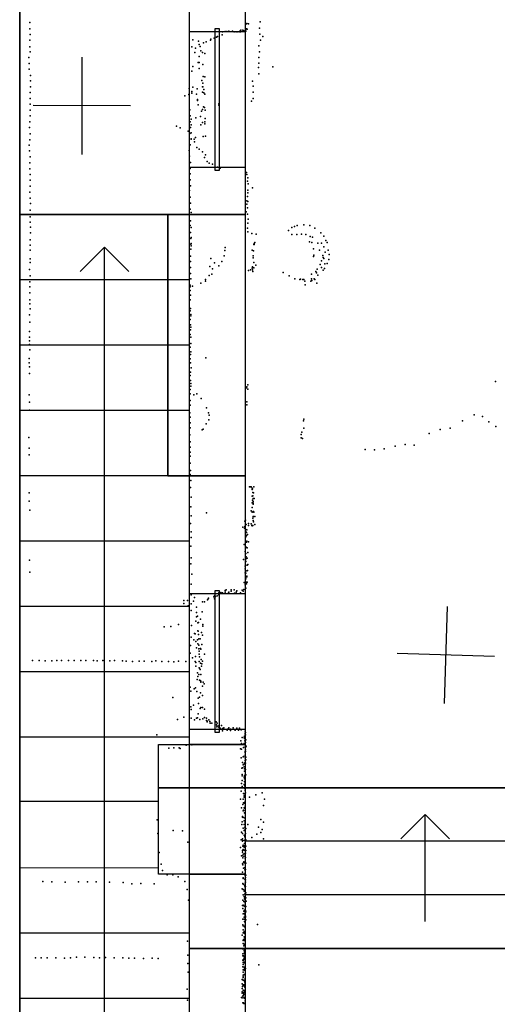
# Model space of a CAD drawing. Header units: millimetres. Extents: x -44220 to 35132, y -40846 to 67550.
# Tile 12 of 27: x -6814 to -4849, y 2621 to 6669. Entities that reach past the tile are written whole.
import ezdxf

# ---------------------------------------------------------------- set-up
doc = ezdxf.new("R2010")
doc.units = ezdxf.units.MM
for name, color, linetype in [('HWALLS', 32, 'Continuous'), ('P', 9, 'Continuous'), ('PANOS', 10, 'Continuous'), ('ROOMS', 1, 'Continuous'), ('STRUCTS', 4, 'Continuous'), ('WALLS', 3, 'Continuous'), ('WINDOWS', 6, 'Continuous')]:
    doc.layers.add(name, color=color, linetype=linetype)

# ---------------------------------------------------------------- blocks, each defined once
blk = doc.blocks.new('6-Fixed_64')
blk.add_lwpolyline([(-584.3, 5.9), (584.3, 5.9), (584.3, -6.8), (-584.3, -6.8), (-584.3, 5.9)])

msp = doc.modelspace()

# ---------------------------------------------------------------- linework, layer by layer
at = {"layer": 'HWALLS'}
for points in [[(-6813.55, 5867.4), (-6813.55, 8305.8)], [(-6813.55, 1035.05), (-6813.55, 5867.4)], [(-6203.95, 5867.4), (-6203.95, 4794.25)], [(-6013.45, 5867.4), (-6115.05, 5867.4), (-6203.95, 5867.4)], [(-6203.95, 4794.25), (-6115.05, 4794.25), (-6013.45, 4794.25)]]:
    msp.add_lwpolyline(points, dxfattribs=at)
at = {"layer": 'P'}
for p in [(-6772, 6657), (-5881, 6652), (-5879, 6653), (-5873, 6652), (-5825, 6660), (-6772, 6631), (-6771, 6607), (-6000, 6600), (-5981, 6606), (-5980, 6618), (-5968, 6620), (-5962, 6620), (-5954, 6622), (-5938, 6621), (-5932, 6618), (-5924, 6618), (-5917, 6618), (-5908, 6618), (-5907, 6623), (-5906, 6619), (-5904, 6625), (-5896, 6626), (-5892, 6623), (-5885, 6625), (-5884, 6621), (-5881, 6631), (-5878, 6630), (-5827, 6633), (-5826, 6609), (-5813, 6599), (-6772, 6584), (-6772, 6557), (-6106, 6557), (-6101, 6586), (-6078, 6580), (-6076, 6567), (-6071, 6559), (-6057, 6574), (-6047, 6578), (-6029, 6585), (-6028, 6589), (-6014, 6593), (-6004, 6596), (-5830, 6561), (-5823, 6585), (-6771, 6537), (-6093, 6534), (-6091, 6552), (-6075, 6517), (-6068, 6540), (-6062, 6533), (-6052, 6529), (-5827, 6537), (-6776, 6513), (-6774, 6488), (-6102, 6476), (-6080, 6492), (-6075, 6492), (-6061, 6484), (-5830, 6513), (-5830, 6490), (-6774, 6465), (-6769, 6439), (-6106, 6457), (-6075, 6468), (-6059, 6435), (-5831, 6472), (-5830, 6446), (-5773, 6475), (-6769, 6417), (-6065, 6418), (-6060, 6408), (-6052, 6434), (-5856, 6416), (-5854, 6395), (-6771, 6369), (-6769, 6392), (-6134, 6356), (-6118, 6361), (-6116, 6386), (-6105, 6374), (-6105, 6367), (-6101, 6391), (-6086, 6362), (-6084, 6384), (-6062, 6393), (-6062, 6370), (-6061, 6392), (-6056, 6381), (-6056, 6368), (-6052, 6362), (-5853, 6370), (-6771, 6345), (-6771, 6321), (-6083, 6340), (-6082, 6337), (-6080, 6319), (-5994, 6322), (-5994, 6317), (-5860, 6333), (-5854, 6345), (-6770, 6297), (-6114, 6298), (-6066, 6293), (-6062, 6299), (-6058, 6310), (-6054, 6307), (-6051, 6296), (-6772, 6249), (-6771, 6273), (-6113, 6273), (-6113, 6249), (-6108, 6259), (-6108, 6236), (-6089, 6265), (-6070, 6270), (-6069, 6237), (-6062, 6246), (-6052, 6248), (-6052, 6240), (-6051, 6263), (-6773, 6225), (-6770, 6199), (-6169, 6231), (-6153, 6224), (-6121, 6210), (-6114, 6201), (-6111, 6225), (-6108, 6203), (-6774, 6153), (-6772, 6175), (-6112, 6154), (-6109, 6177), (-6108, 6179), (-6096, 6178), (-6094, 6167), (-6091, 6184), (-6059, 6189), (-6049, 6190), (-6773, 6129), (-6116, 6131), (-6085, 6143), (-6075, 6137), (-6062, 6125), (-6049, 6113), (-6772, 6080), (-6770, 6105), (-6115, 6107), (-6111, 6081), (-6053, 6102), (-6042, 6085), (-6034, 6079), (-6020, 6074), (-6772, 6056), (-6771, 6032), (-6113, 6057), (-6113, 6035), (-6000, 6063), (-5989, 6058), (-5881, 6040), (-5879, 6032), (-6770, 6009), (-6113, 6010), (-5877, 6005), (-5875, 6019), (-5874, 5994), (-6772, 5959), (-6770, 5984), (-6115, 5967), (-6111, 5985), (-5876, 5957), (-5875, 5968), (-5856, 5977), (-6771, 5935), (-6769, 5913), (-6112, 5939), (-6111, 5915), (-5880, 5910), (-5879, 5924), (-5877, 5942), (-5876, 5921), (-6770, 5886), (-6112, 5890), (-6109, 5876), (-5882, 5879), (-5877, 5895), (-5877, 5869), (-6771, 5858), (-6771, 5836), (-6115, 5866), (-6111, 5842), (-5876, 5832), (-5874, 5848), (-6769, 5816), (-6769, 5792), (-6112, 5823), (-6111, 5794), (-6108, 5814), (-5877, 5812), (-5876, 5796), (-5859, 5789), (-5708, 5802), (-5694, 5814), (-5683, 5819), (-5672, 5822), (-5645, 5825), (-5620, 5822), (-5600, 5811), (-5575, 5792), (-6770, 5763), (-6110, 5769), (-6109, 5773), (-6109, 5749), (-5850, 5748), (-5847, 5753), (-5841, 5787), (-5695, 5786), (-5674, 5786), (-5654, 5787), (-5637, 5786), (-5622, 5755), (-5619, 5778), (-5612, 5752), (-5609, 5775), (-5588, 5750), (-5572, 5750), (-5563, 5779), (-5554, 5761), (-5549, 5752), (-6770, 5742), (-6770, 5721), (-6110, 5746), (-6110, 5725), (-6109, 5739), (-5970, 5720), (-5969, 5732), (-5858, 5721), (-5852, 5718), (-5851, 5745), (-5849, 5744), (-5606, 5727), (-5581, 5721), (-5563, 5735), (-5558, 5713), (-5545, 5721), (-6771, 5686), (-6771, 5670), (-6111, 5697), (-6111, 5674), (-6028, 5687), (-6012, 5669), (-5982, 5674), (-5973, 5698), (-5854, 5698), (-5853, 5690), (-5851, 5671), (-5606, 5695), (-5604, 5700), (-5572, 5677), (-5567, 5699), (-5565, 5691), (-5563, 5687), (-5542, 5683), (-5541, 5704), (-6773, 5642), (-6111, 5650), (-6031, 5654), (-6021, 5644), (-5994, 5657), (-5872, 5637), (-5864, 5640), (-5858, 5647), (-5856, 5653), (-5856, 5640), (-5855, 5634), (-5851, 5648), (-5842, 5659), (-5730, 5629), (-5596, 5634), (-5593, 5628), (-5590, 5643), (-5578, 5662), (-5572, 5650), (-5565, 5639), (-5560, 5646), (-5559, 5665), (-5549, 5666), (-6772, 5591), (-6771, 5616), (-6111, 5625), (-6110, 5604), (-6050, 5600), (-6049, 5594), (-6035, 5617), (-6023, 5623), (-5705, 5615), (-5682, 5603), (-5661, 5600), (-5659, 5602), (-5649, 5600), (-5645, 5600), (-5641, 5594), (-5616, 5594), (-5614, 5623), (-5614, 5603), (-5612, 5596), (-5603, 5604), (-5600, 5601), (-5588, 5619), (-6772, 5570), (-6772, 5546), (-6113, 5571), (-6113, 5555), (-6112, 5577), (-6103, 5573), (-6069, 5585), (-5639, 5579), (-5592, 5585), (-6772, 5517), (-6112, 5517), (-6111, 5536), (-6772, 5501), (-6771, 5480), (-6112, 5472), (-6111, 5481), (-6773, 5456), (-6772, 5425), (-6112, 5436), (-6110, 5457), (-6110, 5451), (-6773, 5387), (-6111, 5414), (-6111, 5394), (-6110, 5404), (-6773, 5363), (-6773, 5348), (-6112, 5375), (-6110, 5363), (-6773, 5333), (-6772, 5312), (-6112, 5323), (-6110, 5337), (-6110, 5303), (-6774, 5276), (-6112, 5274), (-6111, 5292), (-6048, 5278), (-6774, 5258), (-6773, 5241), (-6111, 5258), (-6109, 5238), (-6773, 5214), (-6112, 5206), (-6111, 5220), (-6111, 5186), (-4857, 5182), (-6112, 5148), (-6110, 5173), (-6110, 5162), (-5881, 5155), (-5880, 5159), (-5876, 5168), (-5876, 5150), (-6775, 5126), (-6113, 5131), (-6112, 5103), (-6098, 5126), (-6085, 5131), (-6067, 5111), (-6773, 5096), (-6773, 5064), (-6113, 5084), (-6045, 5073), (-5880, 5098), (-5879, 5085), (-6114, 5053), (-6113, 5035), (-6037, 5052), (-6036, 5024), (-6035, 5043), (-5646, 5020), (-5645, 5027), (-4993, 5020), (-4944, 5045), (-4910, 5038), (-6113, 4991), (-6112, 5012), (-6063, 4983), (-6059, 4985), (-6047, 5008), (-5645, 4990), (-5085, 4984), (-5044, 4990), (-4884, 5016), (-4855, 4997), (-6776, 4951), (-6114, 4962), (-5656, 4964), (-5656, 4950), (-5653, 4973), (-5650, 4947), (-5130, 4968), (-6775, 4907), (-6113, 4912), (-6112, 4934), (-5393, 4902), (-5355, 4901), (-5315, 4905), (-5270, 4916), (-5229, 4923), (-5192, 4920), (-6774, 4880), (-6112, 4891), (-6112, 4875), (-6112, 4846), (-6112, 4799), (-6111, 4815), (-6111, 4746), (-6110, 4774), (-5869, 4749), (-5866, 4749), (-5861, 4748), (-5857, 4743), (-5857, 4743), (-5857, 4738), (-5856, 4740), (-5851, 4748), (-6775, 4724), (-6109, 4706), (-5858, 4710), (-5855, 4725), (-5855, 4712), (-5854, 4701), (-5852, 4724), (-5850, 4701), (-6774, 4689), (-6110, 4666), (-5858, 4683), (-5857, 4664), (-5856, 4694), (-5854, 4688), (-5854, 4681), (-5854, 4677), (-5853, 4678), (-6772, 4652), (-6109, 4629), (-6045, 4641), (-5861, 4650), (-5858, 4644), (-5855, 4620), (-5854, 4647), (-5854, 4627), (-5852, 4647), (-5852, 4627), (-5851, 4644), (-5847, 4626), (-6111, 4598), (-5896, 4582), (-5889, 4578), (-5888, 4607), (-5888, 4586), (-5885, 4612), (-5882, 4593), (-5873, 4597), (-5873, 4590), (-5862, 4596), (-5859, 4589), (-5857, 4588), (-5855, 4590), (-5854, 4610), (-5852, 4604), (-5847, 4593), (-6109, 4563), (-6109, 4540), (-5885, 4541), (-5883, 4573), (-5883, 4564), (-5883, 4543), (-5881, 4561), (-5881, 4549), (-5880, 4571), (-5877, 4552), (-6110, 4505), (-5890, 4512), (-5886, 4511), (-5885, 4497), (-5882, 4522), (-5882, 4500), (-5881, 4521), (-5879, 4525), (-5878, 4498), (-5873, 4522), (-6109, 4457), (-5886, 4483), (-5884, 4475), (-5883, 4475), (-5883, 4453), (-5882, 4460), (-5878, 4455), (-5876, 4478), (-6773, 4447), (-6110, 4432), (-5893, 4450), (-5887, 4422), (-5885, 4448), (-5885, 4427), (-5883, 4441), (-5878, 4426), (-5875, 4429), (-6772, 4397), (-6106, 4390), (-5887, 4395), (-5886, 4411), (-5885, 4374), (-5884, 4393), (-5880, 4403), (-5880, 4379), (-5879, 4381), (-5877, 4404), (-6108, 4348), (-5890, 4355), (-5886, 4353), (-5886, 4345), (-5884, 4354), (-5884, 4332), (-5883, 4370), (-5882, 4357), (-5881, 4349), (-5878, 4357), (-6109, 4305), (-6095, 4293), (-6037, 4291), (-6015, 4296), (-6012, 4300), (-6008, 4298), (-6002, 4300), (-5995, 4308), (-5995, 4305), (-5994, 4313), (-5987, 4314), (-5980, 4313), (-5968, 4322), (-5968, 4315), (-5965, 4325), (-5955, 4312), (-5953, 4315), (-5944, 4325), (-5944, 4320), (-5932, 4325), (-5930, 4311), (-5923, 4316), (-5921, 4321), (-5906, 4313), (-5899, 4324), (-5895, 4320), (-5894, 4320), (-5892, 4327), (-5892, 4326), (-6139, 4269), (-6138, 4281), (-6123, 4281), (-6121, 4259), (-6108, 4268), (-6099, 4279), (-6086, 4254), (-6062, 4276), (-6054, 4275), (-6041, 4284), (-6039, 4288), (-6012, 4288), (-6109, 4240), (-6086, 4232), (-6086, 4214), (-6083, 4217), (-6063, 4235), (-6220, 4173), (-6192, 4174), (-6160, 4182), (-6107, 4179), (-6089, 4196), (-6081, 4190), (-6078, 4191), (-6070, 4204), (-6061, 4182), (-6060, 4175), (-6109, 4131), (-6094, 4146), (-6092, 4144), (-6081, 4157), (-6079, 4155), (-6078, 4141), (-6066, 4150), (-6062, 4139), (-6111, 4096), (-6098, 4120), (-6089, 4113), (-6082, 4119), (-6081, 4103), (-6077, 4123), (-6077, 4098), (-6072, 4123), (-6065, 4100), (-6113, 4065), (-6091, 4051), (-6087, 4086), (-6077, 4082), (-6076, 4073), (-6076, 4061), (-6074, 4049), (-6070, 4084), (-6068, 4081), (-6054, 4061), (-6761, 4034), (-6733, 4034), (-6709, 4033), (-6681, 4033), (-6661, 4034), (-6641, 4034), (-6613, 4035), (-6589, 4035), (-6562, 4034), (-6542, 4034), (-6510, 4034), (-6495, 4033), (-6471, 4035), (-6443, 4033), (-6423, 4034), (-6391, 4033), (-6375, 4032), (-6350, 4030), (-6322, 4032), (-6302, 4032), (-6270, 4031), (-6254, 4033), (-6229, 4031), (-6201, 4031), (-6180, 4029), (-6160, 4032), (-6131, 4030), (-6103, 4045), (-6092, 4030), (-6089, 4027), (-6089, 4011), (-6075, 4030), (-6070, 4024), (-6067, 4038), (-6066, 4011), (-6064, 4021), (-6062, 4032), (-6082, 3984), (-6081, 3969), (-6077, 3977), (-6076, 4005), (-6074, 4003), (-6071, 3998), (-6068, 3977), (-6084, 3957), (-6074, 3954), (-6071, 3953), (-6069, 3950), (-6068, 3946), (-6062, 3929), (-6059, 3945), (-6055, 3939), (-6113, 3925), (-6110, 3908), (-6096, 3918), (-6090, 3922), (-6085, 3907), (-6070, 3902), (-6062, 3891), (-6062, 3890), (-6184, 3882), (-6099, 3851), (-6080, 3880), (-6078, 3858), (-6074, 3884), (-6110, 3844), (-6108, 3833), (-6079, 3815), (-6071, 3837), (-6069, 3841), (-6062, 3842), (-6054, 3834), (-6165, 3792), (-6139, 3802), (-6108, 3797), (-6095, 3791), (-6087, 3797), (-6082, 3799), (-6073, 3792), (-6060, 3795), (-6054, 3800), (-6046, 3798), (-6045, 3788), (-6043, 3782), (-6042, 3785), (-6036, 3790), (-6031, 3784), (-6030, 3777), (-6023, 3777), (-6006, 3782), (-6004, 3770), (-6002, 3777), (-6002, 3765), (-5995, 3766), (-5983, 3767), (-6249, 3729), (-6003, 3762), (-5995, 3760), (-5989, 3756), (-5980, 3755), (-5979, 3746), (-5974, 3758), (-5960, 3748), (-5956, 3754), (-5954, 3758), (-5946, 3752), (-5946, 3747), (-5936, 3758), (-5929, 3749), (-5927, 3748), (-5920, 3756), (-5914, 3748), (-5910, 3757), (-5903, 3750), (-5901, 3751), (-5887, 3744), (-5887, 3736), (-5886, 3732), (-5885, 3738), (-5885, 3729), (-6129, 3687), (-6106, 3688), (-5904, 3704), (-5901, 3694), (-5898, 3718), (-5891, 3720), (-5890, 3693), (-5889, 3723), (-5889, 3714), (-5888, 3704), (-5886, 3716), (-5885, 3698), (-5884, 3709), (-5882, 3683), (-6200, 3674), (-6179, 3675), (-6158, 3676), (-6154, 3673), (-5906, 3671), (-5902, 3670), (-5893, 3677), (-5887, 3679), (-5887, 3661), (-5887, 3656), (-5887, 3645), (-5886, 3656), (-5886, 3643), (-5885, 3677), (-5885, 3668), (-5885, 3661), (-5903, 3634), (-5897, 3615), (-5895, 3639), (-5894, 3606), (-5893, 3640), (-5892, 3609), (-5888, 3614), (-5887, 3634), (-5887, 3609), (-5886, 3623), (-5885, 3613), (-5884, 3626), (-5883, 3637), (-5900, 3592), (-5899, 3566), (-5897, 3593), (-5890, 3597), (-5889, 3589), (-5889, 3579), (-5887, 3579), (-5887, 3565), (-5886, 3579), (-5885, 3587), (-5884, 3565), (-5902, 3529), (-5898, 3560), (-5898, 3541), (-5891, 3555), (-5890, 3525), (-5889, 3561), (-5889, 3548), (-5889, 3537), (-5889, 3522), (-5887, 3559), (-5887, 3539), (-5886, 3548), (-5886, 3532), (-5903, 3497), (-5899, 3517), (-5893, 3488), (-5891, 3487), (-5889, 3511), (-5888, 3519), (-5888, 3509), (-5887, 3500), (-5886, 3515), (-5886, 3510), (-5885, 3490), (-5842, 3483), (-5816, 3490), (-5905, 3465), (-5896, 3442), (-5894, 3465), (-5893, 3449), (-5891, 3449), (-5891, 3448), (-5890, 3478), (-5890, 3473), (-5887, 3480), (-5886, 3478), (-5886, 3455), (-5886, 3455), (-5869, 3473), (-5807, 3464), (-5901, 3429), (-5895, 3417), (-5893, 3419), (-5891, 3429), (-5889, 3427), (-5889, 3409), (-5887, 3418), (-5886, 3436), (-5886, 3405), (-5811, 3439), (-6248, 3380), (-5900, 3361), (-5899, 3372), (-5897, 3394), (-5897, 3391), (-5894, 3389), (-5891, 3375), (-5891, 3361), (-5890, 3375), (-5888, 3388), (-5887, 3367), (-5886, 3387), (-5886, 3385), (-5886, 3369), (-5876, 3361), (-5822, 3381), (-5811, 3370), (-6245, 3323), (-6182, 3336), (-6144, 3335), (-5901, 3329), (-5897, 3323), (-5895, 3346), (-5891, 3336), (-5888, 3349), (-5888, 3337), (-5887, 3338), (-5886, 3342), (-5885, 3323), (-5884, 3344), (-5838, 3321), (-5831, 3349), (-5822, 3327), (-5817, 3340), (-6122, 3288), (-5903, 3298), (-5897, 3301), (-5897, 3292), (-5896, 3295), (-5890, 3316), (-5889, 3294), (-5889, 3282), (-5888, 3311), (-5887, 3317), (-5887, 3307), (-5886, 3298), (-5883, 3298), (-5859, 3307), (-5811, 3302), (-6240, 3246), (-5905, 3266), (-5897, 3254), (-5897, 3247), (-5896, 3272), (-5895, 3275), (-5895, 3258), (-5894, 3239), (-5891, 3267), (-5891, 3240), (-5890, 3255), (-5889, 3273), (-5886, 3274), (-5885, 3253), (-5885, 3242), (-5884, 3271), (-5884, 3253), (-5901, 3231), (-5899, 3232), (-5897, 3199), (-5896, 3223), (-5893, 3204), (-5892, 3230), (-5892, 3207), (-5892, 3204), (-5887, 3222), (-5886, 3200), (-5885, 3225), (-5883, 3202), (-6232, 3197), (-6226, 3172), (-5897, 3165), (-5897, 3164), (-5896, 3194), (-5893, 3181), (-5889, 3182), (-5888, 3174), (-5887, 3160), (-5885, 3176), (-6719, 3126), (-6682, 3125), (-6626, 3123), (-6572, 3125), (-6535, 3125), (-6499, 3125), (-6444, 3124), (-6388, 3122), (-6315, 3118), (-6260, 3117), (-6207, 3153), (-6184, 3154), (-6162, 3146), (-6134, 3126), (-5896, 3118), (-5895, 3141), (-5895, 3138), (-5888, 3136), (-5887, 3155), (-5887, 3119), (-5886, 3152), (-5886, 3151), (-5885, 3142), (-5885, 3133), (-5885, 3124), (-5884, 3152), (-6352, 3116), (-6125, 3093), (-5898, 3096), (-5895, 3115), (-5895, 3093), (-5891, 3086), (-5889, 3111), (-5889, 3090), (-5889, 3087), (-5888, 3107), (-5886, 3100), (-5886, 3077), (-5885, 3106), (-5883, 3080), (-6120, 3050), (-5896, 3049), (-5894, 3071), (-5892, 3044), (-5891, 3065), (-5889, 3065), (-5889, 3058), (-5889, 3042), (-5888, 3074), (-5888, 3053), (-5887, 3045), (-5886, 3053), (-5884, 3059), (-5882, 3045), (-5897, 3027), (-5896, 3015), (-5894, 3029), (-5892, 3004), (-5890, 3025), (-5890, 2995), (-5889, 3008), (-5887, 3033), (-5887, 3001), (-5886, 3028), (-5886, 3004), (-5885, 3007), (-5885, 3004), (-5883, 3023), (-5883, 3001), (-5896, 2971), (-5894, 2993), (-5891, 2979), (-5890, 2972), (-5889, 2962), (-5888, 2992), (-5887, 2986), (-5887, 2982), (-5886, 2961), (-5886, 2958), (-5885, 2983), (-5885, 2979), (-5884, 2968), (-5896, 2948), (-5895, 2944), (-5895, 2927), (-5894, 2915), (-5891, 2918), (-5890, 2920), (-5889, 2941), (-5889, 2940), (-5887, 2941), (-5887, 2938), (-5886, 2947), (-5886, 2920), (-5835, 2949), (-6123, 2881), (-5898, 2906), (-5895, 2883), (-5893, 2888), (-5890, 2899), (-5889, 2913), (-5889, 2884), (-5888, 2894), (-5888, 2889), (-5887, 2912), (-5887, 2890), (-5897, 2850), (-5897, 2850), (-5894, 2871), (-5892, 2862), (-5891, 2845), (-5890, 2868), (-5890, 2842), (-5889, 2863), (-5889, 2840), (-5889, 2837), (-5888, 2864), (-5888, 2848), (-5886, 2867), (-6749, 2812), (-6725, 2812), (-6701, 2812), (-6665, 2813), (-6629, 2811), (-6605, 2812), (-6580, 2815), (-6545, 2815), (-6509, 2814), (-6485, 2813), (-6461, 2814), (-6425, 2813), (-6389, 2812), (-6365, 2811), (-6341, 2811), (-6305, 2810), (-6269, 2811), (-6244, 2810), (-6122, 2823), (-5896, 2829), (-5896, 2821), (-5896, 2803), (-5895, 2793), (-5894, 2801), (-5893, 2806), (-5892, 2821), (-5891, 2818), (-5890, 2811), (-5890, 2805), (-5890, 2794), (-5889, 2833), (-5889, 2829), (-6122, 2789), (-6121, 2754), (-5896, 2775), (-5895, 2785), (-5895, 2763), (-5894, 2753), (-5892, 2765), (-5891, 2792), (-5891, 2762), (-5890, 2774), (-5889, 2792), (-5888, 2769), (-5885, 2768), (-5830, 2783), (-5898, 2723), (-5897, 2724), (-5895, 2732), (-5894, 2741), (-5894, 2734), (-5894, 2721), (-5892, 2742), (-5891, 2744), (-5889, 2721), (-5889, 2717), (-5888, 2720), (-5887, 2743), (-5887, 2727), (-5886, 2743), (-6125, 2683), (-5899, 2705), (-5899, 2686), (-5899, 2672), (-5897, 2694), (-5895, 2700), (-5894, 2679), (-5893, 2702), (-5891, 2701), (-5891, 2697), (-5890, 2672), (-5889, 2678), (-5888, 2710), (-5888, 2692), (-6123, 2639), (-5902, 2650), (-5899, 2667), (-5898, 2648), (-5896, 2655), (-5894, 2668), (-5894, 2658), (-5892, 2663), (-5892, 2648), (-5891, 2670), (-5890, 2650), (-5889, 2670), (-5889, 2661), (-5889, 2646), (-5886, 2635), (-5896, 2628), (-5893, 2627), (-5892, 2624), (-5889, 2624)]:
    msp.add_point(p, dxfattribs=at)
at = {"layer": 'PANOS'}
for points in [[(-6557.5886, 6514.7119), (-6558.4067, 6114.7127)], [(-6357.9981, 6314.3033), (-6757.9972, 6315.1214)], [(-5067.1294, 3857.1839), (-5054.3676, 4256.9802)], [(-4860.8503, 4050.7011), (-5260.6467, 4063.463)]]:
    msp.add_lwpolyline(points, dxfattribs=at)
at = {"layer": 'ROOMS'}
for points in [[(-6115.05, 6781.8), (-6115.05, 8305.8), (-6813.55, 8305.8), (-6813.55, 5867.4), (-6203.95, 5867.4), (-6115.05, 5867.4), (-6115.05, 6781.8)], [(-6242.05, 3155.95), (-6242.05, 3511.55), (-6242.05, 3689.35), (-6115.05, 3689.35), (-6115.05, 4794.25), (-6203.95, 4794.25), (-6203.95, 5867.4), (-6813.55, 5867.4), (-6813.55, 1035.05), (-6115.05, 1035.05), (-6115.05, 2851.15), (-6115.05, 3155.95)], [(-6115.05, 4794.25), (-6115.05, 5867.4), (-6203.95, 5867.4), (-6203.95, 4794.25), (-6115.05, 4794.25)], [(-5886.45, 3511.55), (-5886.45, 3155.95), (-5886.45, 2851.15), (-4406.9, 2851.15), (-4406.9, 3581.4), (-4406.9, 3511.55), (-5886.45, 3511.55)], [(-5886.45, -768.35), (-5886.45, -1009.65), (-4394.2, -1009.65), (-4394.2, -692.15), (-4305.3, -692.15), (-4305.3, 2628.9), (-4406.9, 2628.9), (-4406.9, 2851.15), (-5886.45, 2851.15), (-5886.45, 1035.05), (-5886.45, -768.35)]]:
    msp.add_lwpolyline(points, close=True, dxfattribs=at)
msp.add_lwpolyline([(-5886.45, 6711.95), (-5886.45, 5867.4), (-5886.45, 4794.25), (-5886.45, 3689.35), (-5886.45, 3689.35), (-5886.45, 3511.55), (-4406.9, 3511.55)], dxfattribs=at)
at = {"layer": 'STRUCTS'}
for points in [[(-6115.05, 5867.4), (-6813.55, 5867.4)], [(-6813.55, 1035.05), (-6813.55, 5867.4)], [(-6115.05, 1035.05), (-6115.05, 5867.4)], [(-6464.3, 5733.1681), (-6564.3, 5633.1681)], [(-6464.3, 5733.1681), (-6364.3, 5633.1681)], [(-6464.3, 5598.9361), (-6464.3, 5733.1681)], [(-6115.05, 5598.9361), (-6813.55, 5598.9361)], [(-6464.3, 5330.4722), (-6464.3, 5598.9361)], [(-6115.05, 5330.4722), (-6813.55, 5330.4722)], [(-6464.3, 5062.0083), (-6464.3, 5330.4722)], [(-6115.05, 5062.0083), (-6813.55, 5062.0083)], [(-6464.3, 4793.5444), (-6464.3, 5062.0083)], [(-6115.05, 4793.5444), (-6813.55, 4793.5444)], [(-6464.3, 4525.0806), (-6464.3, 4793.5444)], [(-6115.05, 4525.0806), (-6813.55, 4525.0806)], [(-6464.3, 4256.6167), (-6464.3, 4525.0806)], [(-6115.05, 4256.6167), (-6813.55, 4256.6167)], [(-6464.3, 3988.1528), (-6464.3, 4256.6167)], [(-6115.05, 3988.1528), (-6813.55, 3988.1528)], [(-6464.3, 3719.6889), (-6464.3, 3988.1528)], [(-6115.05, 3719.6889), (-6813.55, 3719.6889)], [(-6464.3, 3454.4), (-6464.3, 3719.6889)], [(-5886.45, 3511.55), (-5886.45, 2851.15)], [(-4406.9, 3511.55), (-5886.45, 3511.55)], [(-6242.05, 3454.4), (-6813.55, 3454.4)], [(-6464.3, 3182.7611), (-6464.3, 3454.4)], [(-5146.675, 3401.4833), (-5246.675, 3301.4833)], [(-5146.675, 3291.4167), (-5146.675, 3401.4833)], [(-5146.675, 3401.4833), (-5046.675, 3301.4833)], [(-4406.9, 3291.4167), (-5886.45, 3291.4167)], [(-5146.675, 3071.2833), (-5146.675, 3291.4167)], [(-6242.05, 3181.35), (-6813.55, 3182.7611)], [(-6464.3, 2914.2972), (-6464.3, 3182.7611)], [(-4406.9, 3071.2833), (-5886.45, 3071.2833)], [(-5146.675, 2961.2167), (-5146.675, 3071.2833)], [(-6115.05, 2914.2972), (-6813.55, 2914.2972)], [(-6464.3, 2645.8333), (-6464.3, 2914.2972)], [(-4406.9, 2851.15), (-5886.45, 2851.15)], [(-6115.05, 2645.8333), (-6813.55, 2645.8333)], [(-6464.3, 2377.3694), (-6464.3, 2645.8333)]]:
    msp.add_lwpolyline(points, dxfattribs=at)
at = {"layer": 'WALLS'}
for points in [[(-5886.45, 6711.95), (-5886.45, 5867.4), (-6013.45, 5867.4), (-6115.05, 5867.4), (-6115.05, 6781.8), (-6013.45, 6781.8), (-5886.45, 6711.95)], [(-5886.45, 5867.4), (-5886.45, 4794.25), (-6013.45, 4794.25), (-6115.05, 4794.25), (-6115.05, 5867.4), (-6013.45, 5867.4), (-5886.45, 5867.4)], [(-5886.45, 4794.25), (-5886.45, 3689.35), (-6013.45, 3689.35), (-6115.05, 3689.35), (-6115.05, 4794.25), (-6013.45, 4794.25), (-5886.45, 4794.25)], [(-5886.45, 3689.35), (-5886.45, 3511.55), (-6013.45, 3511.55), (-6242.05, 3511.55), (-6242.05, 3689.35), (-6013.45, 3689.35), (-5886.45, 3689.35)], [(-5886.45, 3511.55), (-5886.45, 3155.95), (-6013.45, 3155.95), (-6242.05, 3155.95), (-6242.05, 3511.55), (-6013.45, 3511.55), (-5886.45, 3511.55)], [(-5886.45, 3155.95), (-5886.45, 2851.15), (-6013.45, 2851.15), (-6115.05, 2851.15), (-6115.05, 3155.95), (-6013.45, 3155.95), (-5886.45, 3155.95)], [(-5886.45, 2851.15), (-5886.45, 1035.05), (-6013.45, 1035.05), (-6115.05, 1035.05), (-6115.05, 2851.15), (-6013.45, 2851.15), (-5886.45, 2851.15)]]:
    msp.add_lwpolyline(points, dxfattribs=at)
at = {"layer": 'WINDOWS'}
for points in [[(-5886.45, 6619.8008), (-5886.45, 6061.0008), (-6115.05, 6061.0008), (-6115.05, 6619.8008), (-5886.45, 6619.8008)], [(-5886.45, 4309.8017), (-5886.45, 3751.0017), (-6115.05, 3751.0017), (-6115.05, 4309.8017), (-5886.45, 4309.8017)]]:
    msp.add_lwpolyline(points, dxfattribs=at)

# ---------------------------------------------------------------- block references
at = {"layer": 'WINDOWS', "xscale": 0.5, "yscale": 1.3, "rotation": 270}
for p in [(-6000.8, 6340.4), (-6000.8, 4030.4)]:
    msp.add_blockref('6-Fixed_64', p, dxfattribs=at)

doc.saveas('drawing.dxf')
